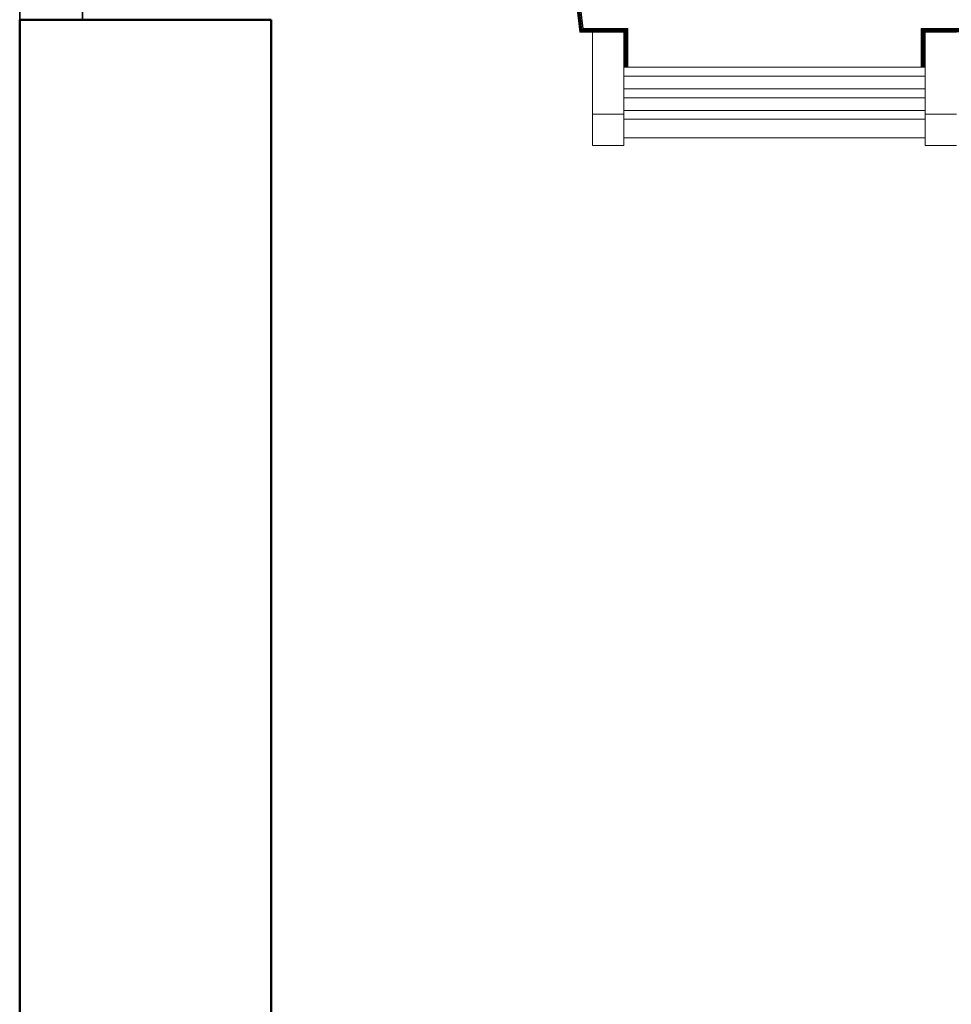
# Model space of a CAD drawing. Header units: millimetres. Extents: x -121 to 87583, y 4737 to 43333.
# Tile 12 of 86: x 40936 to 41677, y 36393 to 37176. Entities that reach past the tile are written whole.
import ezdxf

# ---------------------------------------------------------------- set-up
doc = ezdxf.new("R2010")
doc.units = ezdxf.units.MM
for name, color, linetype, lineweight in [('A-GLAZ-____-MCUT', 151, 'Continuous', 35), ('A-GLAZ-____-OTLN', 151, 'Continuous', 20), ('A-WALL-____-MCUT', 113, 'Continuous', 50), ('A-WALL-____-OTLN', 113, 'Continuous', 20), ('I-FURN-____-OTLN', 30, 'Continuous', 20)]:
    doc.layers.add(name, color=color, linetype=linetype, lineweight=lineweight)

# ---------------------------------------------------------------- blocks, each defined once
blk = doc.blocks.new('Прямая форма - 83 new-608865-В_Этаж 01_Водопровод')
at = {"layer": 'A-GLAZ-____-MCUT', "color": 53}
for p, q in [((75, 75), (25, 75)), ((25, 75), (25, 25)), ((75, 25), (75, 75)), ((1175, 75), (1125, 75)), ((1125, 75), (1125, 25)), ((1175, 25), (1175, 75)), ((25, 50), (0, 50)), ((0, 50), (0, 0)), ((25, 25), (25, 50)), ((1200, 50), (1175, 50)), ((1175, 50), (1175, 25)), ((1200, 0), (1200, 50)), ((25, 25), (75, 25)), ((50, 25), (25, 25)), ((50, 0), (50, 25)), ((1125, 25), (1175, 25)), ((1175, 25), (1150, 25)), ((1150, 25), (1150, 0)), ((0, 0), (50, 0)), ((1150, 0), (1200, 0))]:
    blk.add_line(p, q, dxfattribs=at)
at = {"layer": 'A-GLAZ-____-OTLN', "color": 9}
for p, q in [((1125, 60), (75, 60)), ((75, 40), (1125, 40))]:
    blk.add_line(p, q, dxfattribs=at)
blk = doc.blocks.new('Прямая форма - WD - 004-608866-В_Этаж 01_Водопровод')
blk.add_blockref('Прямая форма - 83 new-608865-В_Этаж 01_Водопровод', (0, 0))
blk = doc.blocks.new('Прямая форма - 83 new-609210-В_Этаж 01_Водопровод')
at = {"layer": 'I-FURN-____-OTLN', "color": 9}
for p, q in [((-154.74, -809.97), (-197.31, -452.36)), ((-154.56, -809.77), (-197.11, -452.35)), ((-154.21, -809.38), (-196.72, -452.33)), ((-153.72, -808.83), (-196.16, -452.31)), ((-153.12, -808.15), (-195.48, -452.27)), ((-152.45, -807.39), (-194.73, -452.24)), ((-152.1, -807), (-194.33, -452.22)), ((-154.74, -809.97), (-154.76, -810)), ((-154.56, -809.77), (-154.74, -809.97)), ((-144.69, -809.97), (-154.74, -809.97)), ((-154.21, -809.38), (-154.56, -809.77)), ((-119.46, -809.77), (-154.56, -809.77)), ((-153.72, -808.83), (-154.21, -809.38)), ((-119.07, -809.38), (-154.21, -809.38)), ((-153.12, -808.15), (-153.72, -808.83)), ((-118.52, -808.83), (-153.72, -808.83)), ((-152.45, -807.39), (-153.12, -808.15)), ((-117.84, -808.15), (-153.12, -808.15)), ((-152.1, -807), (-152.45, -807.39)), ((-117.08, -807.39), (-152.45, -807.39)), ((-116.69, -807), (-152.1, -807)), ((-144.69, -875), (-144.69, -810)), ((-144.69, -810), (-119.69, -810)), ((-119.67, -809.97), (-119.69, -810)), ((-119.69, -810), (-119.69, -875)), ((-119.46, -809.77), (-119.67, -809.97)), ((-119.07, -809.38), (-119.46, -809.77)), ((-119.46, -837.78), (-119.46, -809.77)), ((-118.52, -808.83), (-119.07, -809.38)), ((-119.07, -837.78), (-119.07, -809.38)), ((-117.84, -808.15), (-118.52, -808.83)), ((-118.52, -837.78), (-118.52, -808.83)), ((-117.08, -807.39), (-117.84, -808.15)), ((-117.84, -837.78), (-117.84, -808.15)), ((-116.69, -807), (-117.08, -807.39)), ((-117.08, -837.78), (-117.08, -807.39)), ((-116.69, -837.78), (-116.69, -807)), ((152.1, -807), (116.69, -807)), ((116.69, -807), (117.08, -807.39)), ((116.69, -807), (116.69, -837.78)), ((152.45, -807.39), (117.08, -807.39)), ((117.08, -807.39), (117.84, -808.15)), ((117.08, -807.39), (117.08, -837.78)), ((153.12, -808.15), (117.84, -808.15)), ((117.84, -808.15), (118.52, -808.83)), ((117.84, -808.15), (117.84, -837.78)), ((153.72, -808.83), (118.52, -808.83)), ((118.52, -808.83), (119.07, -809.38)), ((118.52, -808.83), (118.52, -837.78)), ((154.21, -809.38), (119.07, -809.38)), ((119.07, -809.38), (119.46, -809.77)), ((119.07, -809.38), (119.07, -837.78)), ((154.56, -809.77), (119.46, -809.77)), ((119.46, -809.77), (119.67, -809.97)), ((119.46, -809.77), (119.46, -837.78)), ((119.67, -809.97), (119.69, -810)), ((119.69, -875), (119.69, -810)), ((119.69, -810), (144.69, -810)), ((-119.69, -837.78), (119.69, -837.78)), ((-119.69, -844.92), (119.69, -844.92)), ((-119.69, -854.93), (119.69, -854.93)), ((-119.69, -862.08), (119.69, -862.08)), ((-144.69, -900), (-144.69, -875)), ((-144.69, -875), (-119.69, -875)), ((-119.69, -872.09), (119.69, -872.09)), ((-119.69, -875), (-119.69, -900)), ((119.69, -900), (119.69, -875)), ((119.69, -875), (144.69, -875)), ((-119.69, -879.23), (119.69, -879.23)), ((-144.69, -900), (-119.69, -900)), ((119.69, -894.08), (-119.69, -894.08)), ((119.69, -900), (144.69, -900))]:
    blk.add_line(p, q, dxfattribs=at)
blk = doc.blocks.new('Прямая форма - FU - 052-609211-В_Этаж 01_Водопровод')
blk.add_blockref('Прямая форма - 83 new-609210-В_Этаж 01_Водопровод', (0, 0))
blk = doc.blocks.new('Прямая форма - 83 new-609213-В_Этаж 01_Водопровод')
at = {"layer": 'A-WALL-____-MCUT', "color": 253}
for p, q in [((1400, 0), (0, 0)), ((1400, -200), (1400, 0)), ((0, -200), (1400, -200))]:
    blk.add_line(p, q, dxfattribs=at)
blk = doc.blocks.new('Прямая форма - SW - 008-609214-В_Этаж 01_Водопровод')
blk.add_blockref('Прямая форма - 83 new-609213-В_Этаж 01_Водопровод', (0, 0))
blk = doc.blocks.new('83 new_ifc_RVT-1-В_Этаж 01_Водопровод')
at = {"layer": 'A-GLAZ-____-OTLN', "color": 9, "lineweight": 20, "rotation": 270}
blk.add_blockref('Прямая форма - WD - 004-608866-В_Этаж 01_Водопровод', (20910.28, 38375.83), dxfattribs=at)
at = {"layer": 'A-WALL-____-OTLN', "color": 9, "lineweight": 20, "rotation": 90}
blk.add_blockref('Прямая форма - SW - 008-609214-В_Этаж 01_Водопровод', (20910.28, 35775.83), dxfattribs=at)
at = {"layer": 'I-FURN-____-OTLN', "color": 9, "lineweight": 20}
blk.add_blockref('Прямая форма - FU - 052-609211-В_Этаж 01_Водопровод', (21510.28, 37975.83), dxfattribs=at)

msp = doc.modelspace()

# ---------------------------------------------------------------- block references
at = {"lineweight": 9}
msp.add_blockref('83 new_ifc_RVT-1-В_Этаж 01_Водопровод', (20026.13, 0), dxfattribs=at)

doc.saveas('drawing.dxf')
